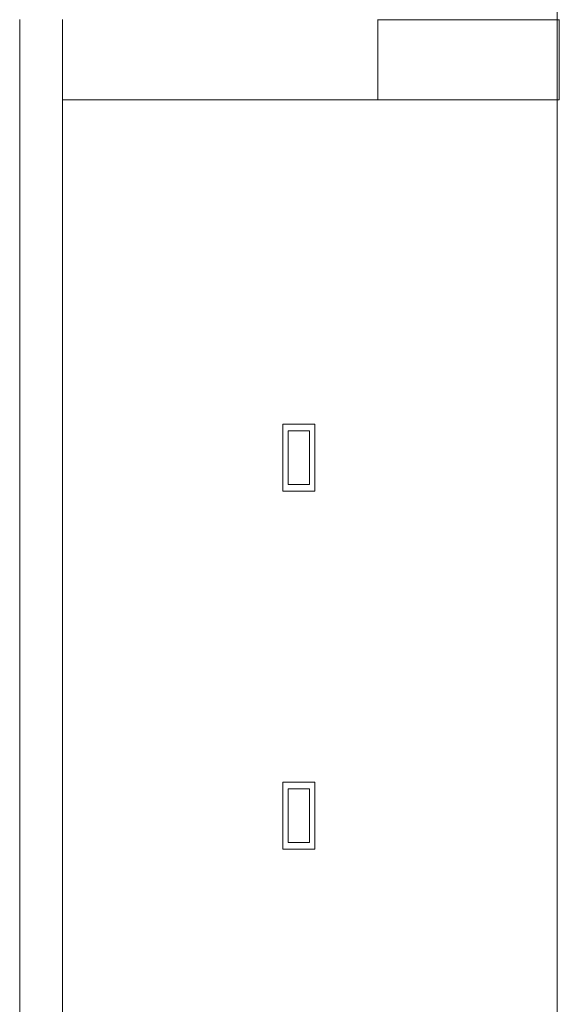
# Model space of a CAD drawing. Header units: millimetres. Extents: x -261 to 187, y -214 to 106.
# Tile 193 of 256: x -194.82 to -192.8, y -151.54 to -147.85. Entities that reach past the tile are written whole.
import ezdxf

# ---------------------------------------------------------------- set-up
doc = ezdxf.new("R2010")
doc.units = ezdxf.units.MM
doc.header["$LTSCALE"] = 0.005
doc.header["$MEASUREMENT"] = 0
for name, color, linetype, lineweight in [('IFC-Elemento terminal-Contorno', 9, 'Continuous', 5), ('IFC-Parede padrão-Contorno', 9, 'Continuous', 5), ('IFC-Parede-Contorno', 9, 'Continuous', 5), ('IFC-Revestimento-Contorno', 9, 'Continuous', 5)]:
    doc.layers.add(name, color=color, linetype=linetype, lineweight=lineweight)

msp = doc.modelspace()

# ---------------------------------------------------------------- linework, layer by layer
at = {"layer": 'IFC-Elemento terminal-Contorno', "lineweight": 5}
for p, q in [((-193.8393, -149.6153), (-193.8393, -149.3653)), ((-193.8393, -149.3653), (-193.7193, -149.3653)), ((-193.8193, -149.5903), (-193.8193, -149.3903)), ((-193.8193, -149.3903), (-193.7393, -149.3903)), ((-193.7393, -149.5903), (-193.7393, -149.3903)), ((-193.7193, -149.6153), (-193.7193, -149.3653)), ((-193.8393, -149.6153), (-193.7193, -149.6153)), ((-193.8193, -149.5903), (-193.7393, -149.5903)), ((-193.8393, -150.9553), (-193.8393, -150.7053)), ((-193.8393, -150.7053), (-193.7193, -150.7053)), ((-193.7193, -150.9553), (-193.7193, -150.7053)), ((-193.8193, -150.9303), (-193.8193, -150.7303)), ((-193.8193, -150.7303), (-193.7393, -150.7303)), ((-193.7393, -150.9303), (-193.7393, -150.7303)), ((-193.8193, -150.9303), (-193.7393, -150.9303)), ((-193.8393, -150.9553), (-193.7193, -150.9553))]:
    msp.add_line(p, q, dxfattribs=at)
at = {"layer": 'IFC-Parede padrão-Contorno', "lineweight": 5}
for p, q in [((-194.8243, -148.9967), (-194.8243, -147.8503)), ((-194.6643, -148.9967), (-194.6643, -147.8503)), ((-193.4844, -148.0925), (-193.4844, -147.8503)), ((-193.4844, -147.8507), (-193.3985, -147.8507)), ((-193.3985, -147.8507), (-192.848, -147.8507)), ((-192.848, -147.8507), (-192.8047, -147.8507)), ((-192.8047, -148.0925), (-192.8047, -147.8503)), ((-193.4844, -148.1507), (-193.4844, -147.9078)), ((-192.8047, -148.1507), (-192.8047, -147.9078)), ((-193.4844, -148.1503), (-193.4194, -148.1503)), ((-193.4844, -148.1507), (-193.3985, -148.1507)), ((-193.4194, -148.1503), (-192.8707, -148.1503)), ((-193.3985, -148.1507), (-192.848, -148.1507)), ((-192.8707, -148.1503), (-192.8047, -148.1503)), ((-192.848, -148.1507), (-192.8047, -148.1507)), ((-194.8243, -154.8505), (-194.8243, -148.9967)), ((-194.6643, -154.8505), (-194.6643, -148.9967))]:
    msp.add_line(p, q, dxfattribs=at)
at = {"layer": 'IFC-Parede-Contorno', "lineweight": 5}
for p, q in [((-192.8131, -147.9464), (-192.8131, -147.7868)), ((-193.4844, -148.1215), (-193.4844, -147.8786)), ((-192.8131, -149.3977), (-192.8131, -147.9464)), ((-194.6643, -148.1503), (-194.6174, -148.1503)), ((-194.6174, -148.1503), (-193.6618, -148.1503)), ((-193.6618, -148.1503), (-193.6099, -148.1503)), ((-193.6099, -148.1503), (-193.4844, -148.1503)), ((-192.8131, -153.028), (-192.8131, -149.3977))]:
    msp.add_line(p, q, dxfattribs=at)
at = {"layer": 'IFC-Revestimento-Contorno', "lineweight": 5}
for p, q in [((-194.6643, -148.1503), (-193.4844, -148.1503)), ((-194.6643, -149.156), (-194.6643, -148.3974))]:
    msp.add_line(p, q, dxfattribs=at)

doc.saveas('drawing.dxf')
